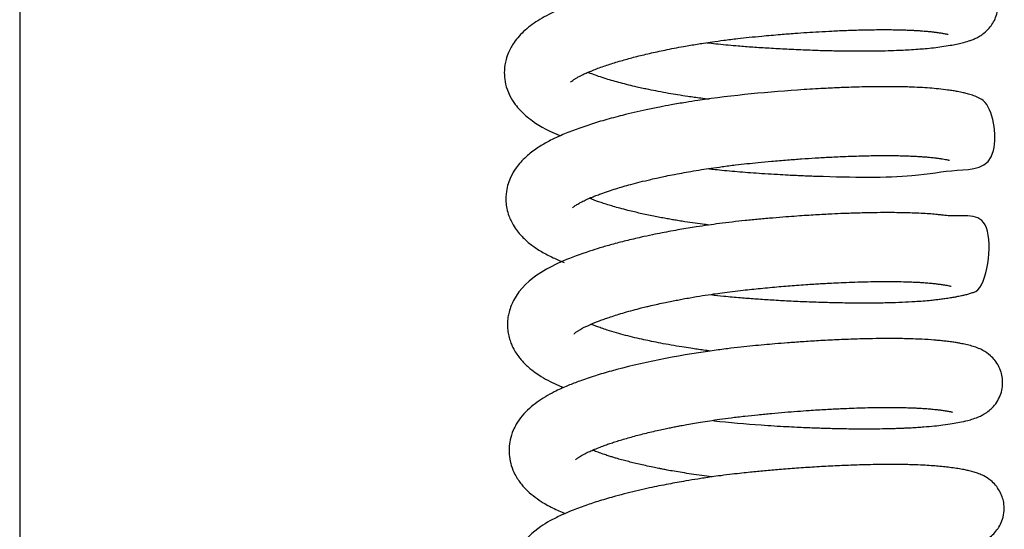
# Model space of a CAD drawing. Header units: inches. Extents: x 53216 to 117387, y -66787 to -22834.
# Tile 85 of 256: x 60597.15 to 60602.13, y -30130.82 to -30128.24. Entities that reach past the tile are written whole.
import ezdxf

# ---------------------------------------------------------------- set-up
doc = ezdxf.new("R2010")
doc.units = ezdxf.units.IN
doc.header["$MEASUREMENT"] = 0
doc.layers.add('FAKRO LOFT LADDERS', color=7, linetype='Continuous')

msp = doc.modelspace()

# ---------------------------------------------------------------- linework, layer by layer
at = {"layer": 'FAKRO LOFT LADDERS', "color": 7, "linetype": 'Continuous'}
msp.add_line((60597.1518, -30112.1771), (60597.1518, -30141.1458), dxfattribs=at)
for points, knots in [([(60600.6253, -30128.3612), (60600.6294, -30128.3616), (60600.6487, -30128.3638), (60600.685, -30128.3678), (60600.734, -30128.3726), (60600.7923, -30128.3778), (60600.8613, -30128.383), (60600.9437, -30128.3883), (60601.0328, -30128.3933), (60601.1095, -30128.3968), (60601.168, -30128.3989), (60601.2048, -30128.4001), (60601.2372, -30128.401), (60601.2715, -30128.4018), (60601.3134, -30128.4025), (60601.3634, -30128.4031), (60601.4258, -30128.4032), (60601.4925, -30128.4026), (60601.556, -30128.401), (60601.6068, -30128.399), (60601.6518, -30128.3967), (60601.6917, -30128.3941), (60601.7334, -30128.3906), (60601.7737, -30128.3865), (60601.8168, -30128.3809), (60601.855, -30128.3748), (60601.888, -30128.3687), (60601.9207, -30128.3614), (60601.9444, -30128.3548), (60601.9679, -30128.3465), (60601.9857, -30128.3389), (60602.0047, -30128.329), (60602.0293, -30128.3124), (60602.0516, -30128.2917), (60602.0727, -30128.2632), (60602.0875, -30128.2329), (60602.0971, -30128.1979), (60602.099, -30128.1613), (60602.0937, -30128.1254), (60602.0814, -30128.0906), (60602.0603, -30128.0567), (60602.0342, -30128.0303), (60602.0108, -30128.0135), (60601.9875, -30128.0007), (60601.9667, -30127.9921), (60601.9467, -30127.9854), (60601.9286, -30127.9805), (60601.9096, -30127.976), (60601.8881, -30127.9717), (60601.8623, -30127.9673), (60601.8346, -30127.9633), (60601.806, -30127.9597), (60601.7686, -30127.9557), (60601.7288, -30127.9526), (60601.6801, -30127.9499), (60601.6335, -30127.9481), (60601.5789, -30127.947), (60601.5257, -30127.9466), (60601.4702, -30127.9469), (60601.4098, -30127.9479), (60601.344, -30127.9498), (60601.2786, -30127.9523), (60601.22, -30127.9552), (60601.1687, -30127.958), (60601.1195, -30127.961), (60601.0669, -30127.9645), (60601.0086, -30127.9688), (60600.9441, -30127.974), (60600.875, -30127.9801), (60600.8056, -30127.9868), (60600.7427, -30127.9938), (60600.4852, -30128.0252), (60600.2263, -30128.0767), (60600.0239, -30128.1395), (60599.9676, -30128.1587), (60599.9154, -30128.1785), (60599.8685, -30128.1984), (60599.8238, -30128.2197), (60599.7824, -30128.2427), (60599.7427, -30128.2689), (60599.7078, -30128.2968), (60599.6771, -30128.3271), (60599.648, -30128.3635), (60599.6254, -30128.4034), (60599.6084, -30128.4511), (60599.6009, -30128.4977), (60599.603, -30128.5488), (60599.6135, -30128.5925), (60599.6317, -30128.6355), (60599.6543, -30128.6713), (60599.6815, -30128.7036), (60599.7105, -30128.7312), (60599.7729, -30128.7795), (60599.8339, -30128.8112), (60599.8869, -30128.8329)], [0.58124195, 0.58124195, 0.58124195, 0.58124195, 0.58126357, 0.58134461, 0.58143373, 0.58152086, 0.58164971, 0.58179381, 0.58195189, 0.58211895, 0.58220396, 0.58227055, 0.58232168, 0.58238404, 0.58246374, 0.58256083, 0.58267525, 0.58283818, 0.58297846, 0.5830958, 0.58319244, 0.58330776, 0.58340364, 0.58352821, 0.58365778, 0.58380585, 0.58393251, 0.58404992, 0.58420393, 0.58427028, 0.58434872, 0.58441732, 0.58448739, 0.5845745, 0.5846387, 0.58470202, 0.58477327, 0.58484682, 0.58490719, 0.58497852, 0.58505911, 0.58514437, 0.58521819, 0.58528456, 0.58537684, 0.58546378, 0.58554379, 0.58561362, 0.58571273, 0.58581749, 0.58592142, 0.58601735, 0.58610985, 0.58627061, 0.5863619, 0.58650038, 0.58662798, 0.58675132, 0.58686202, 0.58698826, 0.58712755, 0.58725547, 0.58736542, 0.58745744, 0.58753902, 0.58763381, 0.5877411, 0.58784969, 0.58797399, 0.58810346, 0.58821279, 0.5883037, 0.58946029, 0.58959516, 0.58973135, 0.58988063, 0.59001109, 0.59013656, 0.5902807, 0.59041561, 0.59054954, 0.59067474, 0.59079486, 0.59095079, 0.59105442, 0.59120086, 0.59131765, 0.59145194, 0.59155292, 0.59169541, 0.59180333, 0.59191707, 0.59204726, 0.59249858, 0.59249858, 0.59249858, 0.59249858]), ([(60599.9384, -30128.5601), (60599.9384, -30128.5601), (60599.9384, -30128.5601), (60599.9398, -30128.5585), (60599.9468, -30128.5526), (60599.9583, -30128.5447), (60599.9725, -30128.5363), (60599.9859, -30128.5292), (60600.0026, -30128.521), (60600.0221, -30128.5122), (60600.0467, -30128.5019), (60600.0834, -30128.4876), (60600.1332, -30128.4703), (60600.1969, -30128.4509), (60600.2642, -30128.4325), (60600.3362, -30128.415), (60600.4176, -30128.3973), (60600.4882, -30128.3838), (60600.5428, -30128.3742), (60600.5766, -30128.3686), (60600.6134, -30128.3628), (60600.6582, -30128.3561), (60600.7156, -30128.3483), (60600.7774, -30128.3407), (60600.8419, -30128.3337), (60600.9142, -30128.3267), (60600.9915, -30128.3198), (60601.0676, -30128.3138), (60601.1321, -30128.3093), (60601.195, -30128.3054), (60601.2622, -30128.3018), (60601.3362, -30128.2985), (60601.4152, -30128.2961), (60601.484, -30128.2951), (60601.5381, -30128.295), (60601.5748, -30128.2954), (60601.6032, -30128.296), (60601.6283, -30128.2967), (60601.6501, -30128.2975), (60601.6711, -30128.2985), (60601.69, -30128.2996), (60601.7083, -30128.3008), (60601.7252, -30128.3021), (60601.7418, -30128.3036), (60601.7589, -30128.3054), (60601.7742, -30128.3072), (60601.7852, -30128.3086), (60601.7932, -30128.3096), (60601.8008, -30128.3107), (60601.8126, -30128.3125), (60601.825, -30128.3146), (60601.8355, -30128.3166), (60601.8429, -30128.3183), (60601.845, -30128.3189), (60601.845, -30128.319), (60601.845, -30128.319)], [0.410583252, 0.410583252, 0.410583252, 0.410583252, 0.410583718, 0.410689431, 0.410812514, 0.410913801, 0.411000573, 0.411090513, 0.411153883, 0.411237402, 0.411335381, 0.41143327, 0.411617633, 0.411792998, 0.411955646, 0.412124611, 0.412297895, 0.412495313, 0.412567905, 0.412633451, 0.412700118, 0.412788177, 0.412898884, 0.41303592, 0.413146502, 0.413270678, 0.413451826, 0.413592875, 0.413714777, 0.413833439, 0.413970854, 0.414128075, 0.414303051, 0.414495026, 0.414612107, 0.414707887, 0.414782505, 0.414844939, 0.414921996, 0.41497787, 0.415041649, 0.415106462, 0.415166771, 0.41522503, 0.415300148, 0.415373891, 0.415423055, 0.415455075, 0.415494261, 0.41554232, 0.415649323, 0.415734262, 0.415805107, 0.415904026, 0.415912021, 0.415912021, 0.415912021, 0.415912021]), ([(60600.6377, -30128.6477), (60600.6238, -30128.646), (60600.5874, -30128.6413), (60600.5342, -30128.6339), (60600.4796, -30128.6254), (60600.4297, -30128.617), (60600.3809, -30128.6081), (60600.3382, -30128.5996), (60600.3027, -30128.5921), (60600.2688, -30128.5845), (60600.2301, -30128.5753), (60600.1903, -30128.5651), (60600.152, -30128.5545), (60600.1148, -30128.5434), (60600.0802, -30128.5321), (60600.0511, -30128.5217), (60600.0336, -30128.515), (60600.0257, -30128.5118), (60600.0244, -30128.5113)], [0.407455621, 0.407455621, 0.407455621, 0.407455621, 0.407537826, 0.407671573, 0.407776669, 0.40787345, 0.407986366, 0.408093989, 0.408158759, 0.408230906, 0.408333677, 0.4084405, 0.408538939, 0.408644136, 0.408761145, 0.408861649, 0.408939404, 0.408954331, 0.408954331, 0.408954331, 0.408954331]), ([(60600.6332, -30128.9981), (60600.6411, -30128.999), (60600.6639, -30129.0016), (60600.704, -30129.0058), (60600.7539, -30129.0107), (60600.8071, -30129.0152), (60600.8625, -30129.0194), (60600.9213, -30129.0233), (60600.9798, -30129.0269), (60601.033, -30129.0298), (60601.077, -30129.0319), (60601.1144, -30129.0335), (60601.1481, -30129.0349), (60601.3513, -30129.042), (60601.6613, -30129.0456), (60601.8794, -30128.9977), (60602.1189, -30129.007), (60602.0704, -30128.6722), (60601.9937, -30128.6373), (60601.9684, -30128.6265), (60601.945, -30128.6196), (60601.9197, -30128.6133), (60601.8965, -30128.6087), (60601.8702, -30128.6043), (60601.8392, -30128.5998), (60601.8001, -30128.5949), (60601.7527, -30128.5907), (60601.7037, -30128.5876), (60601.6564, -30128.5856), (60601.6112, -30128.5844), (60601.5677, -30128.5837), (60601.5162, -30128.5836), (60601.4585, -30128.5841), (60601.4002, -30128.5853), (60601.3488, -30128.5869), (60601.307, -30128.5885), (60601.2685, -30128.5901), (60601.2254, -30128.5922), (60601.1743, -30128.595), (60600.9651, -30128.608), (60600.7333, -30128.6292), (60600.5149, -30128.6638), (60600.4503, -30128.6749), (60600.3835, -30128.6875), (60600.3207, -30128.7004), (60600.2583, -30128.7144), (60600.1876, -30128.7315), (60600.1099, -30128.7523), (60600.0267, -30128.7778), (60599.95, -30128.8047), (60599.8818, -30128.8325), (60599.8213, -30128.8616), (60599.7644, -30128.8954), (60599.7195, -30128.9297), (60599.6848, -30128.9645), (60599.6583, -30128.9975), (60599.6365, -30129.034), (60599.6205, -30129.0747), (60599.6107, -30129.1173), (60599.6089, -30129.1606), (60599.6144, -30129.2017), (60599.6236, -30129.2344), (60599.6377, -30129.2678), (60599.6551, -30129.2977), (60599.676, -30129.3251), (60599.7031, -30129.3545), (60599.7398, -30129.386), (60599.7903, -30129.4194), (60599.8453, -30129.448), (60599.8848, -30129.4649), (60599.904, -30129.4726)], [0.59406998, 0.59406998, 0.59406998, 0.59406998, 0.59411205, 0.59419076, 0.59428143, 0.59437383, 0.59446919, 0.59457056, 0.59468138, 0.59477594, 0.5948517, 0.59491561, 0.59497636, 0.59503422, 0.59602619, 0.59672527, 0.59742099, 0.59795134, 0.5980457, 0.59815084, 0.59826281, 0.59835313, 0.59847781, 0.59856107, 0.59866627, 0.5988216, 0.59895164, 0.59908791, 0.59922793, 0.5993168, 0.5994177, 0.59953259, 0.59966147, 0.59978696, 0.59988995, 0.59996636, 0.60002965, 0.60010953, 0.60020911, 0.60031221, 0.60124933, 0.6013607, 0.60149617, 0.60160517, 0.60173721, 0.60185877, 0.60197839, 0.60217334, 0.60236251, 0.60255919, 0.60275578, 0.60293563, 0.60311073, 0.60332116, 0.60343489, 0.603543, 0.60368562, 0.60378824, 0.6038962, 0.60403057, 0.6041217, 0.60422183, 0.60429852, 0.60441486, 0.60450813, 0.60459177, 0.60476231, 0.60493501, 0.60512189, 0.60528533, 0.60528533, 0.60528533, 0.60528533]), ([(60599.9463, -30129.1971), (60599.9463, -30129.197), (60599.947, -30129.1963), (60599.95, -30129.1935), (60599.9547, -30129.1897), (60599.9606, -30129.1855), (60599.9687, -30129.1801), (60599.9795, -30129.1737), (60599.9952, -30129.1653), (60600.0135, -30129.1565), (60600.0321, -30129.1483), (60600.0481, -30129.1415), (60600.0671, -30129.1339), (60600.0938, -30129.1238), (60600.1272, -30129.1121), (60600.1651, -30129.0999), (60600.2029, -30129.0886), (60600.2435, -30129.0772), (60600.2897, -30129.0652), (60600.3363, -30129.0539), (60600.3768, -30129.0449), (60600.4129, -30129.0371), (60600.4525, -30129.0291), (60600.4983, -30129.0204), (60600.5475, -30129.0116), (60600.5971, -30129.0035), (60600.6498, -30128.9954), (60600.7072, -30128.9874), (60600.7676, -30128.9797), (60600.8284, -30128.9728), (60600.8889, -30128.9668), (60600.9577, -30128.9604), (60601.0313, -30128.9541), (60601.1054, -30128.9486), (60601.1768, -30128.9438), (60601.2519, -30128.9396), (60601.3327, -30128.9359), (60601.4168, -30128.9332), (60601.4899, -30128.932), (60601.5488, -30128.9319), (60601.5923, -30128.9325), (60601.6272, -30128.9333), (60601.6558, -30128.9343), (60601.6814, -30128.9355), (60601.7049, -30128.9369), (60601.7265, -30128.9385), (60601.7443, -30128.94), (60601.7585, -30128.9414), (60601.7711, -30128.9428), (60601.7852, -30128.9445), (60601.8015, -30128.9466), (60601.8182, -30128.949), (60601.8321, -30128.9514), (60601.8423, -30128.9534), (60601.8489, -30128.9548), (60601.8524, -30128.9557), (60601.8531, -30128.9559), (60601.8531, -30128.9559)], [0.397730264, 0.397730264, 0.397730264, 0.397730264, 0.39780549, 0.397882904, 0.397940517, 0.39800419, 0.398071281, 0.398140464, 0.398226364, 0.398334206, 0.398396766, 0.398453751, 0.398517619, 0.39860154, 0.398721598, 0.39882823, 0.398927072, 0.399027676, 0.399140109, 0.399267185, 0.399351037, 0.399412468, 0.399505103, 0.399605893, 0.399700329, 0.399808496, 0.399905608, 0.400013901, 0.400145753, 0.400256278, 0.40036523, 0.400493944, 0.400652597, 0.400791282, 0.400928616, 0.401078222, 0.401249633, 0.401437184, 0.401632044, 0.401762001, 0.401878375, 0.401975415, 0.402054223, 0.402130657, 0.402214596, 0.402288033, 0.402359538, 0.402414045, 0.402456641, 0.40251675, 0.402598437, 0.402687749, 0.402789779, 0.402871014, 0.402936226, 0.403016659, 0.403061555, 0.403061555, 0.403061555, 0.403061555]), ([(60600.6365, -30129.2835), (60600.6259, -30129.2822), (60600.5983, -30129.2786), (60600.5529, -30129.2723), (60600.5081, -30129.2656), (60600.4723, -30129.2597), (60600.4449, -30129.2551), (60600.4177, -30129.2503), (60600.3881, -30129.2448), (60600.3557, -30129.2384), (60600.3225, -30129.2316), (60600.29, -30129.2245), (60600.258, -30129.217), (60600.2234, -30129.2086), (60600.1873, -30129.1991), (60600.1538, -30129.1896), (60600.1239, -30129.1806), (60600.0976, -30129.1721), (60600.0749, -30129.1643), (60600.0564, -30129.1576), (60600.0428, -30129.1524), (60600.0351, -30129.1493), (60600.0323, -30129.1482)], [0.394618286, 0.394618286, 0.394618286, 0.394618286, 0.394680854, 0.39478265, 0.394891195, 0.394955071, 0.395006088, 0.395064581, 0.395129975, 0.395199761, 0.395279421, 0.395355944, 0.395427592, 0.395511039, 0.395613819, 0.395708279, 0.39578862, 0.395873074, 0.395950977, 0.396010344, 0.396065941, 0.396099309, 0.396099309, 0.396099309, 0.396099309]), ([(60600.6462, -30129.6356), (60600.6681, -30129.6381), (60600.7179, -30129.6435), (60600.7921, -30129.6504), (60600.8701, -30129.6564), (60600.9482, -30129.6615), (60601.0323, -30129.6663), (60601.1221, -30129.6706), (60601.2127, -30129.6739), (60601.3033, -30129.6761), (60601.3895, -30129.6771), (60601.4712, -30129.6769), (60601.5454, -30129.6757), (60601.6144, -30129.6734), (60601.6869, -30129.6696), (60601.7425, -30129.6652), (60601.7832, -30129.6609), (60601.8069, -30129.6581), (60601.8322, -30129.6547), (60601.8576, -30129.6508), (60601.8804, -30129.6469), (60601.8986, -30129.6434), (60601.9144, -30129.6402), (60601.9321, -30129.6361), (60601.9499, -30129.6316), (60601.9677, -30129.6257), (60602.042, -30129.606), (60602.0982, -30129.1824), (60601.9083, -30129.2475), (60601.8187, -30129.2331), (60601.7888, -30129.2302), (60601.7579, -30129.2275), (60601.7194, -30129.225), (60601.6769, -30129.223), (60601.6322, -30129.2216), (60601.5854, -30129.2208), (60601.5324, -30129.2205), (60601.4673, -30129.221), (60601.3944, -30129.2226), (60601.3233, -30129.225), (60601.265, -30129.2276), (60601.2174, -30129.23), (60601.1747, -30129.2324), (60601.1295, -30129.2352), (60601.0796, -30129.2386), (60601.0229, -30129.2428), (60600.9589, -30129.248), (60600.8902, -30129.2541), (60600.8213, -30129.2607), (60600.7545, -30129.2681), (60600.6921, -30129.2758), (60600.6315, -30129.2841), (60600.5645, -30129.294), (60600.4862, -30129.3068), (60600.4125, -30129.3204), (60600.3474, -30129.3335), (60600.286, -30129.3467), (60600.2171, -30129.363), (60600.1477, -30129.3811), (60600.0868, -30129.3986), (60599.952, -30129.4413), (60599.7913, -30129.5065), (60599.6745, -30129.6094), (60599.6357, -30129.692), (60599.6262, -30129.7206), (60599.6196, -30129.7527), (60599.6172, -30129.783), (60599.6188, -30129.8151), (60599.6239, -30129.8451), (60599.6322, -30129.8726), (60599.6433, -30129.8993), (60599.6569, -30129.9246), (60599.6732, -30129.9484), (60599.6895, -30129.9682), (60599.7057, -30129.9854), (60599.728, -30130.0063), (60599.7557, -30130.028), (60599.7921, -30130.0521), (60599.8321, -30130.0744), (60599.8705, -30130.0923), (60599.8938, -30130.1022), (60599.9019, -30130.1055)], [0.60683604, 0.60683604, 0.60683604, 0.60683604, 0.60695222, 0.60709853, 0.60722504, 0.60735921, 0.6075065, 0.60766726, 0.60783767, 0.6079998, 0.60817472, 0.60833909, 0.6084977, 0.6086523, 0.60880993, 0.6090278, 0.60909803, 0.60916448, 0.60924219, 0.60933997, 0.60942741, 0.60949743, 0.60955414, 0.60962398, 0.60971169, 0.60979618, 0.60986621, 0.61063775, 0.61139386, 0.61150059, 0.61156677, 0.61166897, 0.61177344, 0.61188871, 0.61200266, 0.61210445, 0.61221938, 0.61236053, 0.61252325, 0.61266553, 0.61277743, 0.61285469, 0.61293105, 0.613013, 0.61310041, 0.61319957, 0.6133148, 0.61343845, 0.61355933, 0.61367553, 0.61378832, 0.61388776, 0.6139981, 0.61414645, 0.61431579, 0.61440892, 0.61452065, 0.61467731, 0.61482917, 0.61496538, 0.61508841, 0.61578627, 0.61636495, 0.61644086, 0.61653684, 0.61660541, 0.61669935, 0.61677425, 0.61685509, 0.61693829, 0.6170014, 0.61708878, 0.61717545, 0.61724369, 0.61730956, 0.6173809, 0.61751249, 0.61761877, 0.61776608, 0.61790065, 0.61797057, 0.61797057, 0.61797057, 0.61797057]), ([(60599.9542, -30129.834), (60599.9542, -30129.834), (60599.9544, -30129.8337), (60599.9561, -30129.832), (60599.9604, -30129.8284), (60599.966, -30129.8242), (60599.9721, -30129.82), (60599.9779, -30129.8164), (60599.9847, -30129.8123), (60599.994, -30129.8071), (60600.0068, -30129.8005), (60600.0218, -30129.7933), (60600.0375, -30129.7863), (60600.0524, -30129.7799), (60600.0694, -30129.773), (60600.0899, -30129.7651), (60600.1131, -30129.7567), (60600.1407, -30129.7473), (60600.1726, -30129.737), (60600.2109, -30129.7255), (60600.2514, -30129.7141), (60600.2895, -30129.7042), (60600.3202, -30129.6967), (60600.3481, -30129.69), (60600.3794, -30129.6829), (60600.4143, -30129.6754), (60600.4478, -30129.6686), (60600.4778, -30129.6627), (60600.5087, -30129.6569), (60600.5506, -30129.6494), (60600.6015, -30129.6409), (60600.6556, -30129.6327), (60600.7061, -30129.6256), (60600.7561, -30129.6191), (60600.8208, -30129.6114), (60600.8996, -30129.6033), (60600.9899, -30129.5951), (60601.0664, -30129.589), (60601.1247, -30129.5848), (60601.1651, -30129.5821), (60601.2013, -30129.5799), (60601.2385, -30129.5777), (60601.2818, -30129.5755), (60601.3336, -30129.5732), (60601.3931, -30129.5711), (60601.4562, -30129.5695), (60601.5163, -30129.5689), (60601.5711, -30129.569), (60601.6171, -30129.5697), (60601.6543, -30129.5709), (60601.6826, -30129.5721), (60601.7068, -30129.5735), (60601.7322, -30129.5752), (60601.7565, -30129.5773), (60601.7803, -30129.5799), (60601.8016, -30129.5825), (60601.8195, -30129.585), (60601.8344, -30129.5873), (60601.8461, -30129.5894), (60601.8547, -30129.5913), (60601.8594, -30129.5924), (60601.8608, -30129.5928), (60601.8607, -30129.5928), (60601.8607, -30129.5928)], [0.384871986, 0.384871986, 0.384871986, 0.384871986, 0.384908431, 0.384986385, 0.385058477, 0.385133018, 0.385180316, 0.385223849, 0.385265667, 0.385322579, 0.385392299, 0.385472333, 0.385529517, 0.385584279, 0.385644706, 0.385716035, 0.385794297, 0.385868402, 0.385967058, 0.386068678, 0.386179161, 0.386279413, 0.386345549, 0.386396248, 0.386472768, 0.386556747, 0.386626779, 0.386689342, 0.386747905, 0.38682024, 0.386947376, 0.387056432, 0.387142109, 0.387244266, 0.387348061, 0.387515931, 0.387697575, 0.387868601, 0.387961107, 0.388041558, 0.388109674, 0.38817922, 0.388268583, 0.388377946, 0.388507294, 0.388656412, 0.388806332, 0.388936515, 0.389071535, 0.389176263, 0.389258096, 0.389332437, 0.389412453, 0.38951769, 0.389610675, 0.389706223, 0.389806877, 0.389884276, 0.38996969, 0.390065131, 0.390127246, 0.390185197, 0.390196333, 0.390196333, 0.390196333, 0.390196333]), ([(60600.646, -30129.9206), (60600.6339, -30129.9191), (60600.611, -30129.9162), (60600.5775, -30129.9116), (60600.5405, -30129.9062), (60600.496, -30129.8994), (60600.4449, -30129.8907), (60600.394, -30129.8814), (60600.3485, -30129.8723), (60600.305, -30129.863), (60600.2609, -30129.8529), (60600.2144, -30129.8412), (60600.1673, -30129.8283), (60600.1264, -30129.816), (60600.0939, -30129.8052), (60600.0708, -30129.797), (60600.0537, -30129.7905), (60600.0442, -30129.7868), (60600.0402, -30129.7851)], [0.381758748, 0.381758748, 0.381758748, 0.381758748, 0.381830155, 0.381894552, 0.381960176, 0.382054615, 0.382168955, 0.382282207, 0.382384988, 0.382473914, 0.382583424, 0.382702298, 0.38282608, 0.382962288, 0.383057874, 0.383133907, 0.383195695, 0.383242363, 0.383242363, 0.383242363, 0.383242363]), ([(60600.6617, -30130.2732), (60600.7407, -30130.2821), (60600.8435, -30130.2912), (60600.9655, -30130.299), (60601.0257, -30130.3024), (60601.0787, -30130.3051), (60601.1248, -30130.3072), (60601.1661, -30130.3088), (60601.2024, -30130.3101), (60601.2358, -30130.3111), (60601.2703, -30130.312), (60601.3109, -30130.3129), (60601.3592, -30130.3136), (60601.4145, -30130.314), (60601.4722, -30130.3139), (60601.5226, -30130.3132), (60601.5618, -30130.3122), (60601.5896, -30130.3114), (60601.6124, -30130.3105), (60601.6351, -30130.3096), (60601.6619, -30130.3082), (60601.6922, -30130.3064), (60601.7319, -30130.3036), (60601.775, -30130.2998), (60601.8237, -30130.2941), (60601.866, -30130.2877), (60601.9071, -30130.2805), (60601.9413, -30130.273), (60601.9746, -30130.2636), (60602.0015, -30130.2538), (60602.0292, -30130.2394), (60602.0523, -30130.2237), (60602.0762, -30130.2014), (60602.0975, -30130.1728), (60602.1135, -30130.1378), (60602.1221, -30130.0996), (60602.1221, -30130.062), (60602.1145, -30130.0263), (60602.1014, -30129.995), (60602.0828, -30129.9667), (60602.0547, -30129.9376), (60602.0228, -30129.9168), (60601.9923, -30129.9034), (60601.9646, -30129.8943), (60601.9386, -30129.8879), (60601.9125, -30129.8827), (60601.8908, -30129.879), (60601.8689, -30129.8756), (60601.8444, -30129.8724), (60601.8192, -30129.8694), (60601.7961, -30129.8671), (60601.7624, -30129.8642), (60601.7213, -30129.8615), (60601.6741, -30129.8596), (60601.6338, -30129.8584), (60601.5893, -30129.8576), (60601.5321, -30129.8574), (60601.4609, -30129.8581), (60601.3771, -30129.8602), (60601.2857, -30129.8638), (60601.1951, -30129.8685), (60601.1116, -30129.8738), (60601.0377, -30129.8792), (60600.9735, -30129.8844), (60600.9146, -30129.8895), (60600.8568, -30129.8949), (60600.7954, -30129.9013), (60600.7271, -30129.9093), (60600.4945, -30129.9397), (60600.2737, -30129.984), (60600.1018, -30130.0336), (60600.0613, -30130.046), (60600.0216, -30130.0591), (60599.9856, -30130.0718), (60599.9537, -30130.0838), (60599.9215, -30130.0967), (60599.8883, -30130.1111), (60599.8495, -30130.1295), (60599.8095, -30130.1513), (60599.7668, -30130.1792), (60599.7277, -30130.2106), (60599.6918, -30130.2476), (60599.6655, -30130.2844), (60599.6441, -30130.3263), (60599.631, -30130.3664), (60599.6249, -30130.4121), (60599.6265, -30130.4564), (60599.6364, -30130.5018), (60599.6567, -30130.55), (60599.6853, -30130.5924), (60599.7203, -30130.6298), (60599.7567, -30130.6603), (60599.7945, -30130.6856), (60599.8299, -30130.7057), (60599.8616, -30130.7216), (60599.8886, -30130.7336), (60599.9045, -30130.7402), (60599.91, -30130.7425)], [0.61956754, 0.61956754, 0.61956754, 0.61956754, 0.61998351, 0.62009841, 0.62020681, 0.62029989, 0.62037969, 0.62045392, 0.62052303, 0.62057809, 0.62063856, 0.62071511, 0.62080782, 0.62091668, 0.62104149, 0.62116044, 0.62123751, 0.62130021, 0.62134863, 0.62139544, 0.62146025, 0.62154226, 0.62162265, 0.62177184, 0.62190196, 0.62205851, 0.62219765, 0.62237352, 0.62249136, 0.62264561, 0.62271773, 0.62279767, 0.62286656, 0.62294557, 0.62301719, 0.62308883, 0.62316795, 0.62323038, 0.62329544, 0.62336436, 0.62343387, 0.62355696, 0.62366448, 0.62377809, 0.62391457, 0.62402392, 0.62409573, 0.6241761, 0.62427169, 0.62435556, 0.62442273, 0.62448399, 0.62465392, 0.62476416, 0.62484556, 0.62495043, 0.62507887, 0.6252303, 0.62540438, 0.62558571, 0.62575708, 0.62590894, 0.62603797, 0.62615108, 0.62624784, 0.62634739, 0.62645352, 0.62656932, 0.6267064, 0.6276831, 0.62777578, 0.6278685, 0.62796684, 0.62806484, 0.62814201, 0.62822168, 0.62833068, 0.62842957, 0.62857418, 0.62871894, 0.62886601, 0.6290197, 0.62916783, 0.62926003, 0.62939679, 0.62950655, 0.62961878, 0.62974084, 0.62987124, 0.63003952, 0.63016862, 0.63031594, 0.63046263, 0.63056389, 0.63066619, 0.63075845, 0.63080557, 0.63080557, 0.63080557, 0.63080557]), ([(60599.9621, -30130.4709), (60599.9621, -30130.4709), (60599.962, -30130.471), (60599.9629, -30130.47), (60599.9656, -30130.4676), (60599.9702, -30130.4638), (60599.9781, -30130.4582), (60599.9866, -30130.4528), (60599.9986, -30130.4457), (60600.0122, -30130.4386), (60600.0302, -30130.43), (60600.0522, -30130.4201), (60600.0786, -30130.4094), (60600.1052, -30130.3993), (60600.13, -30130.3905), (60600.1548, -30130.3822), (60600.1916, -30130.3704), (60600.2429, -30130.3554), (60600.3106, -30130.3376), (60600.3688, -30130.3239), (60600.4132, -30130.3143), (60600.4408, -30130.3085), (60600.4654, -30130.3036), (60600.49, -30130.2988), (60600.5192, -30130.2934), (60600.5544, -30130.2871), (60600.5959, -30130.2801), (60600.6415, -30130.2729), (60600.6932, -30130.2654), (60600.7522, -30130.2574), (60600.8169, -30130.2497), (60600.8853, -30130.2425), (60600.953, -30130.2361), (60601.0198, -30130.2303), (60601.083, -30130.2253), (60601.1385, -30130.2213), (60601.1863, -30130.2182), (60601.227, -30130.2158), (60601.2652, -30130.2137), (60601.3046, -30130.2118), (60601.3487, -30130.2099), (60601.4002, -30130.2081), (60601.4567, -30130.2066), (60601.5128, -30130.2059), (60601.5633, -30130.2058), (60601.6057, -30130.2063), (60601.6394, -30130.2071), (60601.6658, -30130.208), (60601.6888, -30130.209), (60601.7132, -30130.2103), (60601.738, -30130.212), (60601.7599, -30130.2139), (60601.7769, -30130.2156), (60601.7932, -30130.2174), (60601.8117, -30130.2197), (60601.831, -30130.2224), (60601.8455, -30130.2248), (60601.855, -30130.2266), (60601.8609, -30130.2278), (60601.8654, -30130.2289), (60601.8681, -30130.2296), (60601.8687, -30130.2298), (60601.8687, -30130.2298)], [0.3720159, 0.3720159, 0.3720159, 0.3720159, 0.372029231, 0.372092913, 0.372154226, 0.37223007, 0.372304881, 0.372373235, 0.372448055, 0.372533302, 0.372600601, 0.372696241, 0.372803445, 0.372891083, 0.372964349, 0.373036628, 0.373112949, 0.37327841, 0.373444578, 0.373609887, 0.373678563, 0.373737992, 0.373790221, 0.37383653, 0.37389415, 0.373972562, 0.374053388, 0.374146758, 0.374245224, 0.37435864, 0.37449169, 0.374619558, 0.374752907, 0.37488141, 0.375005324, 0.375121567, 0.37520882, 0.375291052, 0.375368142, 0.375443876, 0.375536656, 0.375648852, 0.375780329, 0.375919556, 0.37604553, 0.376157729, 0.376253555, 0.376326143, 0.376389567, 0.376465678, 0.376562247, 0.376647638, 0.376710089, 0.376765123, 0.376853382, 0.376961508, 0.377065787, 0.37713236, 0.37718148, 0.377235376, 0.377302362, 0.37734601, 0.37734601, 0.37734601, 0.37734601]), ([(60600.6522, -30130.5574), (60600.652, -30130.5573), (60600.6345, -30130.5551), (60600.5994, -30130.5505), (60600.549, -30130.5433), (60600.5024, -30130.536), (60600.4619, -30130.5292), (60600.4291, -30130.5233), (60600.4035, -30130.5185), (60600.3792, -30130.5138), (60600.3502, -30130.508), (60600.3169, -30130.5008), (60600.2832, -30130.4931), (60600.2527, -30130.4858), (60600.2233, -30130.4783), (60600.1954, -30130.4708), (60600.171, -30130.4639), (60600.1506, -30130.4578), (60600.1307, -30130.4516), (60600.1077, -30130.4441), (60600.0823, -30130.4353), (60600.0623, -30130.4277), (60600.0511, -30130.4233), (60600.048, -30130.4221)], [0.368905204, 0.368905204, 0.368905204, 0.368905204, 0.368906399, 0.369008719, 0.36911434, 0.369211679, 0.369296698, 0.36936987, 0.369422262, 0.369464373, 0.369531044, 0.369617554, 0.369694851, 0.369772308, 0.369844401, 0.369919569, 0.369993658, 0.37004344, 0.370098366, 0.370170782, 0.370258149, 0.370350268, 0.370386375, 0.370386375, 0.370386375, 0.370386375]), ([(60600.6572, -30130.9089), (60600.6748, -30130.911), (60600.7278, -30130.9168), (60600.8141, -30130.9249), (60600.9193, -30130.9326), (60601.0252, -30130.9391), (60601.1371, -30130.9445), (60601.225, -30130.9476), (60601.2866, -30130.9492), (60601.3214, -30130.9499), (60601.3567, -30130.9504), (60601.3979, -30130.9508), (60601.4463, -30130.9509), (60601.4976, -30130.9506), (60601.5525, -30130.9497), (60601.6051, -30130.9481), (60601.6547, -30130.946), (60601.6996, -30130.9435), (60601.7411, -30130.9404), (60601.7798, -30130.9369), (60601.8165, -30130.9329), (60601.8536, -30130.9278), (60601.887, -30130.9225), (60601.9126, -30130.9177), (60601.9293, -30130.9142), (60601.9451, -30130.9107), (60601.9606, -30130.9068), (60601.9774, -30130.9019), (60601.9905, -30130.8975), (60602.0085, -30130.8905), (60602.0214, -30130.8846), (60602.0426, -30130.8729), (60602.0646, -30130.857), (60602.0881, -30130.8338), (60602.108, -30130.8049), (60602.1234, -30130.7691), (60602.131, -30130.7288), (60602.1286, -30130.6895), (60602.1198, -30130.6559), (60602.106, -30130.6261), (60602.086, -30130.5979), (60602.0574, -30130.5706), (60602.0277, -30130.5524), (60602.0003, -30130.5405), (60601.9768, -30130.5326), (60601.9544, -30130.5267), (60601.9303, -30130.5215), (60601.9037, -30130.5166), (60601.8721, -30130.5119), (60601.8399, -30130.5077), (60601.8053, -30130.504), (60601.7691, -30130.5011), (60601.728, -30130.4985), (60601.6852, -30130.4966), (60601.6441, -30130.4954), (60601.6087, -30130.4948), (60601.5736, -30130.4945), (60601.5349, -30130.4945), (60601.4904, -30130.4949), (60601.4302, -30130.4959), (60601.3544, -30130.4982), (60601.2637, -30130.5022), (60601.1722, -30130.5073), (60601.0816, -30130.5134), (60600.9969, -30130.52), (60600.9188, -30130.5268), (60600.8558, -30130.5327), (60600.8013, -30130.5385), (60600.7517, -30130.5442), (60600.7002, -30130.5507), (60600.6529, -30130.5572), (60600.6139, -30130.5629), (60600.5703, -30130.5695), (60600.5102, -30130.5793), (60600.4441, -30130.5912), (60600.3837, -30130.6031), (60600.3329, -30130.6138), (60600.2791, -30130.6258), (60600.2212, -30130.6399), (60600.155, -30130.6573), (60600.0845, -30130.6778), (60600.0099, -30130.7024), (60599.9453, -30130.7267), (60599.8858, -30130.7524), (60599.8339, -30130.7785), (60599.7572, -30130.826), (60599.702, -30130.876), (60599.667, -30130.9339), (60599.6576, -30130.9525), (60599.6503, -30130.9702), (60599.6446, -30130.9868), (60599.6396, -30131.0055), (60599.6358, -30131.026), (60599.6334, -30131.0516), (60599.6337, -30131.0826), (60599.6394, -30131.1191), (60599.6512, -30131.1566), (60599.667, -30131.1891), (60599.6871, -30131.2203), (60599.7094, -30131.2473), (60599.7343, -30131.2717), (60599.7574, -30131.291), (60599.78, -30131.3075), (60599.8002, -30131.3208), (60599.8223, -30131.334), (60599.8442, -30131.3458), (60599.8655, -30131.3564), (60599.8886, -30131.3671), (60599.9058, -30131.3745), (60599.9169, -30131.379), (60599.9175, -30131.3793)], [0.6323818, 0.6323818, 0.6323818, 0.6323818, 0.63247519, 0.63266206, 0.63283372, 0.63302409, 0.63321674, 0.63342824, 0.63350319, 0.63356208, 0.63362588, 0.63370628, 0.63380327, 0.63391552, 0.63402403, 0.63415641, 0.63426938, 0.63437551, 0.63449061, 0.6345963, 0.6346979, 0.6348148, 0.6349512, 0.63505494, 0.63511198, 0.63516226, 0.63524011, 0.63532306, 0.63538718, 0.63542801, 0.63550804, 0.63557393, 0.63564717, 0.63572107, 0.63579402, 0.63586104, 0.63594742, 0.63602551, 0.63608228, 0.63614615, 0.63621582, 0.63629276, 0.63640841, 0.63650335, 0.63660223, 0.63670954, 0.6368012, 0.63691777, 0.63703804, 0.63715095, 0.63725567, 0.63735929, 0.63746887, 0.637596, 0.63769153, 0.63777012, 0.63784608, 0.63793162, 0.63802676, 0.63813145, 0.63830514, 0.63847747, 0.63864775, 0.63880949, 0.63896482, 0.63909595, 0.63921966, 0.63929416, 0.6393814, 0.63947975, 0.63956592, 0.63963258, 0.63968839, 0.63980084, 0.63996121, 0.64005504, 0.64014519, 0.64025747, 0.64037699, 0.64050153, 0.64068388, 0.64085354, 0.6410481, 0.64119645, 0.64137232, 0.64152805, 0.64197345, 0.64202917, 0.64209295, 0.64214423, 0.64218548, 0.6422343, 0.64229741, 0.64234969, 0.64243596, 0.64253829, 0.64263798, 0.64274855, 0.64283203, 0.64295008, 0.64304205, 0.64314549, 0.64321355, 0.64328873, 0.64335727, 0.64343551, 0.64350048, 0.64355602, 0.64364694, 0.64365188, 0.64365188, 0.64365188, 0.64365188])]:
    msp.add_open_spline(points, degree=3, knots=knots, dxfattribs=at)

doc.saveas('drawing.dxf')
